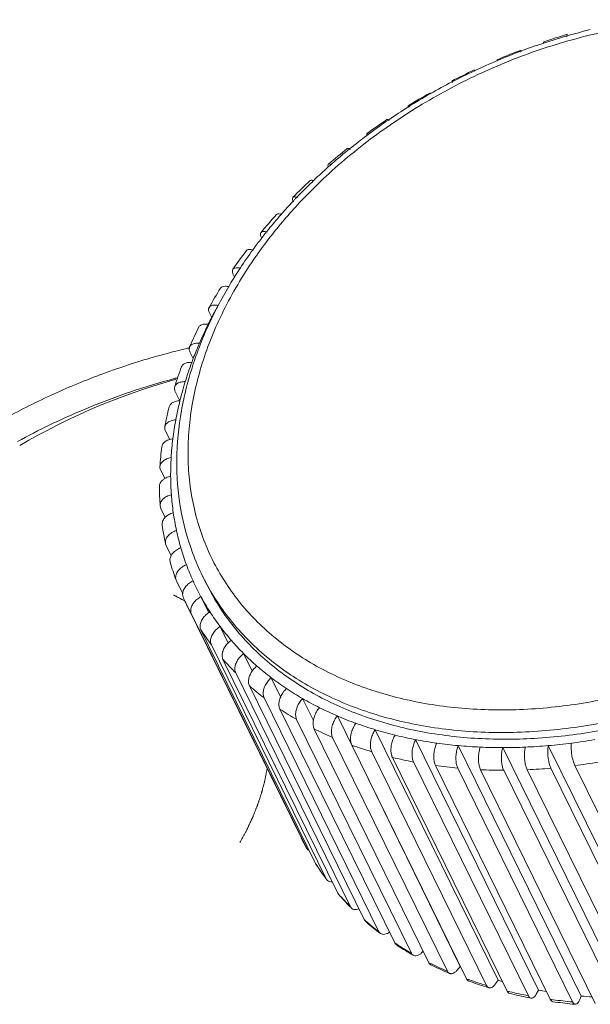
# Model space of a CAD drawing. Header units: millimetres. Extents: x -473 to 23648, y -382 to 1866.
# Tile 107 of 256: x 3225 to 3236, y 562 to 580. Entities that reach past the tile are written whole.
import ezdxf

# ---------------------------------------------------------------- set-up
doc = ezdxf.new("R2010")
doc.units = ezdxf.units.MM
doc.header["$LTSCALE"] = 80
doc.layers.get('0').update_dxf_attribs({"linetype": 'CONTINUOUS'})
doc.layers.add('09_ALL_ROUNDS', color=7, linetype='CONTINUOUS')

msp = doc.modelspace()

# ---------------------------------------------------------------- linework, layer by layer
at = {"color": 0, "linetype": 'Continuous', "lineweight": 0}
for p, q in [((3230.364, 577.24), (3230.354, 577.231)), ((3229.75, 576.6), (3229.737, 576.586)), ((3229.762, 576.614), (3229.75, 576.6)), ((3229.39, 576.164), (3229.382, 576.154)), ((3229.228, 575.948), (3229.224, 575.942)), ((3228.347, 569.744), (3228.286, 569.868)), ((3227.907, 569.429), (3227.961, 569.398)), ((3227.99, 569.337), (3230.125, 564.986)), ((3230.22, 564.803), (3230.218, 564.807)), ((3230.218, 564.807), (3230.22, 564.803)), ((3230.391, 564.514), (3230.397, 564.504)), ((3230.587, 564.233), (3230.596, 564.218)), ((3230.803, 563.966), (3230.816, 563.945)), ((3231.039, 563.712), (3231.056, 563.687)), ((3231.295, 563.472), (3231.317, 563.443)), ((3231.57, 563.247), (3231.596, 563.215)), ((3232.395, 562.884), (3232.368, 562.857)), ((3233.082, 562.601), (3233.023, 562.529)), ((3233.082, 562.601), (3233.087, 562.598)), ((3233.786, 562.345), (3233.735, 562.27)), ((3234.54, 562.16), (3234.497, 562.084)), ((3235.334, 562.049), (3235.3, 561.971))]:
    msp.add_line(p, q, dxfattribs=at)
for centre, radius, start, end in [((3238.129, 569.279), 11.076, 103.719, 105.8304), ((3238.238, 568.92), 11.451, 108.358, 110.5539), ((3238.186, 569.079), 11.284, 105.8316, 108.3613), ((3238.278, 568.813), 11.565, 110.5529, 112.9445), ((3238.314, 568.728), 11.657, 112.9446, 115.1982), ((3238.315, 568.725), 11.66, 115.1976, 117.5097), ((3238.301, 568.752), 11.63, 117.5095, 119.7617), ((3238.272, 568.803), 11.572, 119.7614, 122.1543), ((3238.192, 568.931), 11.42, 122.1554, 124.3288), ((3238.089, 569.08), 11.24, 124.3256, 126.8774), ((3237.967, 569.242), 11.037, 126.8754, 128.9828), ((3237.817, 569.428), 10.798, 128.982, 131.2798), ((3237.631, 569.638), 10.518, 131.7581, 133.7093), ((3237.718, 569.541), 10.647, 131.284, 131.7606), ((3237.399, 569.88), 10.182, 134.0167, 136.1636), ((3237.513, 569.763), 10.345, 133.7863, 134.0218), ((3237.139, 570.127), 9.824, 136.8834, 138.6734), ((3237.045, 570.316), 9.52, 136.5853, 139.1624), ((3237.24, 570.033), 9.962, 136.5574, 136.8867), ((3237.275, 570), 10.01, 136.1686, 136.5573), ((3236.882, 570.35), 9.483, 139.1026, 141.2677), ((3236.727, 570.589), 9.101, 139.1581, 141.8153), ((3237.02, 570.232), 9.665, 138.897, 139.1088), ((3236.726, 570.476), 9.282, 141.2737, 141.7731), ((3236.546, 570.616), 9.054, 142.2948, 143.9193), ((3236.449, 570.807), 8.748, 141.8087, 144.5681), ((3236.672, 570.519), 9.213, 141.7732, 142.2187), ((3236.287, 570.803), 8.735, 143.9573, 146.6494), ((3236.07, 570.946), 8.475, 146.654, 147.8298), ((3235.878, 571.066), 8.249, 148.1886, 149.4606), ((3235.976, 571.006), 8.364, 147.8316, 148.1907), ((3235.636, 571.208), 7.968, 149.4515, 152.3531), ((3235.333, 571.367), 7.626, 152.3582, 155.3262), ((3234.96, 571.539), 7.216, 155.3316, 158.4329), ((3234.65, 571.662), 6.881, 158.4365, 161.178), ((3234.313, 571.775), 6.526, 161.589, 164.8907), ((3234.492, 571.717), 6.714, 161.1876, 161.6026), ((3230.987, 562.084), 11.884, 105.6117, 105.8821), ((3231.079, 561.181), 12.8, 104.7554, 105.125), ((3231.13, 561.627), 12.364, 105.9418, 120.3449), ((3233.998, 571.86), 6.2, 164.8903, 168.3188), ((3232.394, 571.884), 4.576, 200.2912, 206.1368), ((3234.332, 567.05), 4.686, 206.1385, 208.6028), ((3234.395, 567.08), 4.756, 206.121, 208.5574), ((3234.369, 567.072), 4.73, 212.747, 212.8799), ((3234.374, 567.076), 4.736, 212.88, 213.4416), ((3234.492, 567.139), 4.869, 212.7526, 216.647), ((3234.397, 567.091), 4.763, 213.4436, 216.1736), ((3234.424, 567.11), 4.796, 216.1712, 216.8591), ((3234.518, 567.186), 4.917, 220.9191, 221.1982), ((3234.65, 567.27), 5.075, 220.9333, 224.5818), ((3234.568, 567.231), 4.985, 221.2057, 224.9194), ((3234.748, 567.418), 5.244, 228.818, 229.2033), ((3234.812, 567.494), 5.343, 229.2122, 232.6415), ((3234.849, 567.48), 5.365, 228.8158, 232.2331), ((3234.943, 567.599), 5.516, 232.212, 232.633), ((3235.024, 567.785), 5.703, 236.3383, 236.783), ((3235.155, 567.903), 5.887, 236.3491, 239.4808), ((3235.094, 567.893), 5.832, 236.7921, 239.9482), ((3235.214, 568.002), 6.002, 239.4761, 239.9361), ((3235.312, 568.289), 6.284, 243.42, 243.8816), ((3235.428, 568.411), 6.463, 243.431, 246.3333), ((3235.379, 568.428), 6.438, 243.8904, 246.8014), ((3235.494, 568.557), 6.623, 246.3234, 246.7879), ((3235.578, 568.917), 6.967, 250.0447, 250.4911), ((3235.635, 569.083), 7.142, 250.4993, 253.2005), ((3235.678, 569.038), 7.139, 250.0542, 252.7598), ((3235.734, 569.215), 7.324, 252.7502, 253.1897), ((3235.843, 569.151), 7.109, 253.1894, 253.8575), ((3235.795, 569.648), 7.729, 256.2262, 256.6361), ((3235.881, 569.768), 7.897, 256.2338, 258.7719), ((3235.838, 569.833), 7.919, 256.6436, 259.1715), ((3235.919, 569.957), 8.09, 258.7634, 259.161), ((3236.03, 569.944), 7.925, 259.1639, 260.2254), ((3235.945, 570.444), 8.54, 261.9997, 262.3613), ((3235.97, 570.64), 8.737, 262.3682, 264.7571), ((3236.133, 570.752), 8.74, 264.7512, 266.0763), ((3236.018, 570.588), 8.729, 262.0117, 264.4093), ((3236.036, 570.764), 8.906, 264.4041, 264.7467)]:
    msp.add_arc(centre, radius, start, end, dxfattribs=at)
for points, knots in [([(3243.359, 577.011), (3243.306, 577.154), (3243.184, 577.435), (3242.959, 577.834), (3242.691, 578.207), (3242.384, 578.554), (3242.038, 578.872), (3241.657, 579.159), (3241.241, 579.416), (3240.794, 579.639), (3240.318, 579.827), (3239.815, 579.981), (3239.29, 580.098), (3238.744, 580.178), (3238.182, 580.221), (3237.606, 580.226), (3237.02, 580.194), (3236.427, 580.125), (3235.83, 580.019), (3235.233, 579.876), (3234.64, 579.698), (3234.054, 579.486), (3233.478, 579.24), (3232.916, 578.963), (3232.371, 578.655), (3231.846, 578.319), (3231.344, 577.957), (3230.868, 577.571), (3230.465, 577.203), (3230.225, 576.96), (3230.13, 576.859)], [0, 0, 0, 0, 0.458404, 0.914926, 1.372521, 1.833996, 2.301925, 2.778625, 3.265876, 3.764812, 4.276276, 4.800822, 5.338671, 5.889718, 6.453544, 7.02946, 7.616568, 8.213781, 8.819855, 9.433393, 10.052851, 10.676586, 11.302876, 11.929979, 12.556152, 13.179653, 13.798768, 14.411846, 15.017342, 15.435488, 15.435488, 15.435488, 15.435488]), ([(3228.292, 570.588), (3228.345, 570.444), (3228.466, 570.164), (3228.692, 569.765), (3228.959, 569.391), (3229.267, 569.045), (3229.612, 568.727), (3229.994, 568.439), (3230.41, 568.183), (3230.857, 567.96), (3231.333, 567.771), (3231.835, 567.618), (3232.361, 567.501), (3232.906, 567.42), (3233.469, 567.377), (3234.045, 567.372), (3234.631, 567.404), (3235.224, 567.474), (3235.821, 567.58), (3236.417, 567.722), (3237.01, 567.9), (3237.596, 568.113), (3238.172, 568.358), (3238.734, 568.636), (3239.28, 568.943), (3239.805, 569.279), (3240.307, 569.641), (3240.782, 570.028), (3241.229, 570.436), (3241.645, 570.864), (3242.026, 571.309), (3242.371, 571.769), (3242.679, 572.241), (3242.946, 572.723), (3243.172, 573.21), (3243.354, 573.702), (3243.493, 574.194), (3243.587, 574.684), (3243.635, 575.169), (3243.637, 575.647), (3243.594, 576.116), (3243.503, 576.572), (3243.412, 576.867), (3243.359, 577.011)], [0, 0, 0, 0, 0.458404, 0.914926, 1.372521, 1.833996, 2.301925, 2.778625, 3.265876, 3.764812, 4.276276, 4.800822, 5.338671, 5.889718, 6.453544, 7.02946, 7.616568, 8.213781, 8.819855, 9.433393, 10.052851, 10.676586, 11.302876, 11.929979, 12.556152, 13.179653, 13.798768, 14.411846, 15.017342, 15.613894, 16.200289, 16.775407, 17.338334, 17.888441, 18.425361, 18.948995, 19.45952, 19.957412, 20.443808, 20.920426, 21.389307, 21.85282, 22.31359, 22.31359, 22.31359, 22.31359]), ([(3228.286, 569.868), (3228.29, 569.861), (3228.363, 569.713), (3228.523, 569.431), (3228.8, 569.043), (3229.118, 568.684), (3229.476, 568.355), (3229.872, 568.056), (3230.303, 567.791), (3230.767, 567.56), (3231.26, 567.364), (3231.781, 567.205), (3232.326, 567.084), (3232.891, 567.001), (3233.474, 566.956), (3234.071, 566.95), (3234.679, 566.984), (3235.294, 567.056), (3235.912, 567.166), (3236.53, 567.314), (3237.145, 567.498), (3237.753, 567.718), (3238.35, 567.973), (3238.932, 568.26), (3239.498, 568.579), (3240.042, 568.927), (3240.562, 569.302), (3241.055, 569.703), (3241.518, 570.126), (3241.949, 570.57), (3242.344, 571.032), (3242.702, 571.509), (3243.021, 571.998), (3243.298, 572.497), (3243.532, 573.002), (3243.721, 573.512), (3243.865, 574.022), (3243.962, 574.53), (3244.012, 575.033), (3244.015, 575.528), (3243.969, 576.014), (3243.876, 576.487), (3243.781, 576.793), (3243.726, 576.942)], [0, 0, 0, 0, 0.023157, 0.496377, 0.970709, 1.449064, 1.934108, 2.428245, 2.933319, 3.450505, 3.980677, 4.52441, 5.081932, 5.653134, 6.237582, 6.834563, 7.443145, 8.062201, 8.690442, 9.32642, 9.968534, 10.615083, 11.264279, 11.914318, 12.563394, 13.2097, 13.851459, 14.486962, 15.114604, 15.732977, 16.340821, 16.936975, 17.520494, 18.090724, 18.647284, 19.190072, 19.719272, 20.235378, 20.739566, 21.233619, 21.719651, 22.200119, 22.677849, 22.677849, 22.677849, 22.677849]), ([(3243.787, 576.818), (3243.889, 576.541), (3244.04, 575.96), (3244.098, 575.045), (3243.99, 574.102), (3243.718, 573.148), (3243.289, 572.203), (3242.713, 571.286), (3242.002, 570.413), (3241.169, 569.604), (3240.231, 568.873), (3239.208, 568.236), (3238.12, 567.704), (3236.989, 567.289), (3235.837, 566.999), (3234.688, 566.839), (3233.564, 566.814), (3232.487, 566.924), (3231.48, 567.168), (3230.563, 567.54), (3229.754, 568.035), (3229.07, 568.644), (3228.62, 569.235), (3228.41, 569.616), (3228.348, 569.743)], [0, 0, 0, 0, 0.883384, 1.790287, 2.73291, 3.719425, 4.753656, 5.835315, 6.960548, 8.122584, 9.312415, 10.519465, 11.732229, 12.938903, 14.128002, 15.288988, 16.412917, 17.4931, 18.525786, 19.510813, 20.452144, 21.358085, 22.240954, 22.663852, 22.663852, 22.663852, 22.663852]), ([(3229.322, 575.878), (3229.308, 575.859), (3229.187, 575.687), (3228.972, 575.357), (3228.705, 574.876), (3228.479, 574.388), (3228.296, 573.897), (3228.158, 573.405), (3228.064, 572.915), (3228.015, 572.429), (3228.013, 571.951), (3228.057, 571.483), (3228.147, 571.027), (3228.239, 570.732), (3228.292, 570.588)], [0, 0, 0, 0, 0.068649, 0.631577, 1.181684, 1.718604, 2.242237, 2.752762, 3.250654, 3.737051, 4.213669, 4.68255, 5.146063, 5.606833, 5.606833, 5.606833, 5.606833]), ([(3224.297, 572.626), (3224.584, 572.793), (3225.17, 573.106), (3226.08, 573.511), (3227.014, 573.846), (3227.675, 574.029), (3228.021, 574.11), (3228.048, 574.116)], [0, 0, 0, 0, 0.996043, 1.992681, 2.984968, 3.968445, 4.050713, 4.050713, 4.050713, 4.050713]), ([(3227.739, 573.538), (3227.713, 573.531), (3227.142, 573.375), (3226.155, 573.03), (3225.239, 572.588), (3224.845, 572.372)], [0, 0, 0, 0, 0.078613, 1.777213, 3.12485, 3.12485, 3.12485, 3.12485]), ([(3227.926, 573.115), (3227.915, 573.059), (3227.846, 572.7), (3227.782, 572.037), (3227.85, 571.14), (3228.002, 570.569), (3228.102, 570.297)], [0, 0, 0, 0, 0.171872, 1.096763, 1.988738, 2.857605, 2.857605, 2.857605, 2.857605]), ([(3227.749, 569.514), (3227.751, 569.513), (3227.754, 569.512), (3227.757, 569.51), (3227.759, 569.509), (3227.761, 569.508), (3227.762, 569.507), (3227.763, 569.507), (3227.764, 569.507), (3227.765, 569.506), (3227.766, 569.506), (3227.768, 569.504), (3227.772, 569.502), (3227.778, 569.499), (3227.783, 569.497), (3227.79, 569.493), (3227.803, 569.486), (3227.821, 569.477), (3227.842, 569.465), (3227.858, 569.457), (3227.868, 569.451), (3227.872, 569.449), (3227.876, 569.447), (3227.88, 569.445), (3227.886, 569.441), (3227.896, 569.435), (3227.904, 569.431), (3227.907, 569.429)], [0, 0, 0, 0, 0.0060604, 0.0090906, 0.0121208, 0.0136359, 0.015151, 0.0159086, 0.0164131, 0.0171692, 0.0186813, 0.0201934, 0.0262418, 0.0322903, 0.0383387, 0.0443872, 0.0564628, 0.0805931, 0.1046601, 0.128685, 0.134686, 0.140687, 0.1436875, 0.1468861, 0.1534816, 0.1666726, 0.1798635, 0.1798635, 0.1798635, 0.1798635]), ([(3229.489, 566.283), (3229.484, 566.255), (3229.475, 566.213), (3229.465, 566.157), (3229.458, 566.122), (3229.452, 566.094), (3229.449, 566.076), (3229.446, 566.064), (3229.445, 566.057), (3229.443, 566.05), (3229.441, 566.041), (3229.435, 566.02), (3229.427, 565.989), (3229.416, 565.947), (3229.407, 565.911), (3229.399, 565.883), (3229.395, 565.866), (3229.391, 565.852), (3229.389, 565.843), (3229.387, 565.837), (3229.386, 565.833), (3229.385, 565.829), (3229.383, 565.825), (3229.379, 565.813), (3229.374, 565.797), (3229.366, 565.774), (3229.359, 565.752), (3229.349, 565.722), (3229.339, 565.692), (3229.329, 565.662), (3229.322, 565.639), (3229.315, 565.62), (3229.311, 565.607), (3229.308, 565.6), (3229.307, 565.594), (3229.304, 565.589), (3229.302, 565.582), (3229.297, 565.57), (3229.29, 565.552), (3229.281, 565.531), (3229.27, 565.503), (3229.256, 565.468), (3229.242, 565.433), (3229.231, 565.405), (3229.223, 565.387), (3229.219, 565.375), (3229.216, 565.368), (3229.212, 565.361), (3229.208, 565.352), (3229.198, 565.331), (3229.184, 565.3), (3229.164, 565.258), (3229.148, 565.223), (3229.135, 565.195), (3229.126, 565.178), (3229.12, 565.164), (3229.116, 565.155), (3229.113, 565.149), (3229.111, 565.145), (3229.109, 565.141), (3229.107, 565.137), (3229.101, 565.126), (3229.091, 565.109), (3229.079, 565.086), (3229.067, 565.064), (3229.051, 565.034), (3229.023, 564.981), (3228.998, 564.936), (3228.982, 564.906)], [0, 0, 0, 0, 0.085605, 0.128407, 0.17121, 0.192611, 0.214012, 0.224713, 0.230093, 0.235542, 0.246438, 0.257335, 0.300922, 0.344509, 0.388096, 0.409889, 0.431683, 0.44258, 0.453476, 0.458925, 0.461727, 0.464691, 0.470618, 0.476544, 0.500252, 0.523959, 0.547667, 0.571374, 0.618789, 0.642497, 0.666204, 0.689912, 0.701766, 0.707693, 0.713619, 0.719289, 0.724959, 0.7363, 0.75898, 0.78166, 0.80434, 0.8497, 0.895061, 0.917741, 0.940421, 0.951761, 0.957467, 0.96325, 0.974817, 0.986384, 1.032652, 1.078919, 1.125187, 1.148321, 1.171455, 1.183022, 1.194588, 1.200372, 1.203365, 1.206563, 1.212958, 1.219354, 1.244938, 1.270522, 1.296106, 1.321689, 1.372857, 1.475192, 1.475192, 1.475192, 1.475192]), ([(3230.22, 564.803), (3230.226, 564.792), (3230.241, 564.774), (3230.261, 564.762), (3230.27, 564.758)], [0, 0, 0, 0, 0.03966658, 0.06849446, 0.06849446, 0.06849446, 0.06849446]), ([(3230.596, 564.218), (3230.601, 564.211), (3230.618, 564.194), (3230.654, 564.178), (3230.684, 564.175), (3230.699, 564.176)], [0, 0, 0, 0, 0.0254512, 0.0710155, 0.1155925, 0.1155925, 0.1155925, 0.1155925]), ([(3231.056, 563.687), (3231.059, 563.684), (3231.073, 563.672), (3231.106, 563.657), (3231.153, 563.657), (3231.183, 563.665), (3231.197, 563.67)], [0, 0, 0, 0, 0.0120398, 0.0556118, 0.1043691, 0.1493244, 0.1493244, 0.1493244, 0.1493244]), ([(3231.596, 563.215), (3231.607, 563.207), (3231.635, 563.195), (3231.683, 563.197), (3231.727, 563.213), (3231.754, 563.23), (3231.765, 563.239)], [0, 0, 0, 0, 0.0414732, 0.0875927, 0.1404061, 0.1818604, 0.1818604, 0.1818604, 0.1818604]), ([(3231.863, 563.038), (3231.869, 563.026), (3231.879, 563.013), (3231.891, 563.004), (3231.893, 563.003)], [0, 0, 0, 0, 0.04106386, 0.04637668, 0.04637668, 0.04637668, 0.04637668]), ([(3232.173, 562.845), (3232.179, 562.833), (3232.19, 562.819), (3232.204, 562.81), (3232.207, 562.808)], [0, 0, 0, 0, 0.04068895, 0.05082219, 0.05082219, 0.05082219, 0.05082219]), ([(3232.207, 562.808), (3232.215, 562.803), (3232.239, 562.795), (3232.281, 562.799), (3232.327, 562.82), (3232.355, 562.843), (3232.368, 562.857)], [0, 0, 0, 0, 0.0292838, 0.0725062, 0.1227587, 0.1798234, 0.1798234, 0.1798234, 0.1798234]), ([(3232.5, 562.669), (3232.506, 562.657), (3232.517, 562.642), (3232.533, 562.632), (3232.537, 562.63)], [0, 0, 0, 0, 0.04031756, 0.05474199, 0.05474199, 0.05474199, 0.05474199]), ([(3232.843, 562.51), (3232.849, 562.498), (3232.861, 562.482), (3232.877, 562.472), (3232.883, 562.47)], [0, 0, 0, 0, 0.039951, 0.05812806, 0.05812806, 0.05812806, 0.05812806]), ([(3232.883, 562.47), (3232.889, 562.467), (3232.908, 562.462), (3232.945, 562.467), (3232.987, 562.491), (3233.011, 562.515), (3233.023, 562.529)], [0, 0, 0, 0, 0.0189584, 0.0590324, 0.1064524, 0.1615829, 0.1615829, 0.1615829, 0.1615829]), ([(3233.2, 562.369), (3233.206, 562.357), (3233.218, 562.34), (3233.236, 562.33), (3233.243, 562.327)], [0, 0, 0, 0, 0.03959066, 0.06097111, 0.06097111, 0.06097111, 0.06097111]), ([(3233.571, 562.246), (3233.577, 562.234), (3233.589, 562.216), (3233.609, 562.206), (3233.616, 562.203)], [0, 0, 0, 0, 0.03923792, 0.06328469, 0.06328469, 0.06328469, 0.06328469]), ([(3233.616, 562.203), (3233.62, 562.202), (3233.635, 562.199), (3233.667, 562.205), (3233.704, 562.231), (3233.725, 562.256), (3233.735, 562.27)], [0, 0, 0, 0, 0.0106177, 0.047303, 0.0916497, 0.1446406, 0.1446406, 0.1446406, 0.1446406]), ([(3233.955, 562.141), (3233.96, 562.129), (3233.973, 562.111), (3233.993, 562.1), (3234.002, 562.098)], [0, 0, 0, 0, 0.03889424, 0.06509056, 0.06509056, 0.06509056, 0.06509056]), ([(3234.35, 562.055), (3234.356, 562.043), (3234.368, 562.024), (3234.389, 562.013), (3234.398, 562.012)], [0, 0, 0, 0, 0.03856104, 0.06640254, 0.06640254, 0.06640254, 0.06640254]), ([(3234.398, 562.012), (3234.4, 562.011), (3234.412, 562.009), (3234.439, 562.016), (3234.471, 562.043), (3234.489, 562.069), (3234.497, 562.084)], [0, 0, 0, 0, 0.0042178, 0.0372892, 0.0783636, 0.1290663, 0.1290663, 0.1290663, 0.1290663]), ([(3234.756, 561.988), (3234.762, 561.976), (3234.774, 561.957), (3234.795, 561.946), (3234.805, 561.944)], [0, 0, 0, 0, 0.03823978, 0.06724778, 0.06724778, 0.06724778, 0.06724778]), ([(3235.171, 561.939), (3235.177, 561.928), (3235.189, 561.908), (3235.211, 561.897), (3235.22, 561.896), (3235.221, 561.896)], [0, 0, 0, 0, 0.03793193, 0.0673167, 0.06768281, 0.06768281, 0.06768281, 0.06768281]), ([(3235.221, 561.896), (3235.23, 561.895), (3235.253, 561.902), (3235.28, 561.931), (3235.293, 561.956), (3235.3, 561.971)], [0, 0, 0, 0, 0.0289047, 0.0665635, 0.1148996, 0.1148996, 0.1148996, 0.1148996])]:
    msp.add_open_spline(points, degree=3, knots=knots, dxfattribs=at)
at = {"layer": '09_ALL_ROUNDS', "color": 0, "linetype": 'Continuous', "lineweight": 0}
for p, q in [((3228.859, 575.48), (3228.889, 575.419)), ((3228.414, 574.768), (3228.457, 574.681)), ((3228.053, 574.039), (3228.113, 573.916)), ((3227.78, 573.302), (3227.864, 573.131)), ((3227.597, 572.565), (3227.675, 572.408)), ((3227.508, 571.836), (3227.584, 571.681)), ((3227.498, 571.174), (3227.512, 571.123)), ((3227.512, 571.123), (3227.592, 570.96)), ((3227.599, 570.467), (3227.61, 570.434)), ((3227.61, 570.434), (3227.703, 570.246)), ((3227.795, 569.79), (3227.801, 569.777)), ((3227.801, 569.777), (3227.918, 569.539)), ((3228.257, 569.483), (3228.402, 569.188)), ((3228.082, 569.158), (3230.218, 564.807)), ((3228.256, 568.865), (3230.391, 564.514)), ((3228.614, 568.928), (3228.765, 568.621)), ((3228.451, 568.585), (3230.587, 564.233)), ((3229.051, 568.424), (3229.212, 568.096)), ((3228.667, 568.317), (3230.803, 563.966)), ((3228.904, 568.063), (3231.039, 563.712)), ((3229.564, 567.975), (3229.739, 567.618)), ((3229.159, 567.823), (3231.295, 563.472)), ((3229.434, 567.598), (3231.57, 563.247)), ((3230.147, 567.587), (3230.349, 567.176)), ((3229.727, 567.389), (3231.863, 563.038)), ((3230.038, 567.197), (3232.173, 562.845)), ((3230.795, 567.263), (3233.082, 562.601)), ((3230.365, 567.02), (3232.5, 562.669)), ((3231.499, 567.007), (3233.786, 562.345)), ((3230.707, 566.861), (3232.843, 562.51)), ((3232.252, 566.822), (3234.54, 562.16)), ((3231.065, 566.72), (3233.2, 562.369)), ((3231.436, 566.597), (3233.571, 562.246)), ((3233.046, 566.711), (3235.334, 562.049)), ((3233.872, 566.673), (3236.16, 562.011)), ((3234.721, 566.711), (3237.009, 562.049)), ((3231.819, 566.492), (3233.955, 562.141)), ((3232.215, 566.406), (3234.35, 562.055)), ((3232.621, 566.339), (3234.756, 561.988)), ((3233.036, 566.291), (3235.171, 561.939)), ((3233.46, 566.262), (3235.595, 561.91)), ((3233.891, 566.252), (3236.026, 561.901)), ((3234.328, 566.262), (3236.463, 561.91)), ((3234.769, 566.291), (3236.904, 561.939)), ((3235.214, 566.339), (3237.35, 561.988))]:
    msp.add_line(p, q, dxfattribs=at)
for centre, radius, start, end in [((3238.488, 568.456), 11.991, 106.5195, 108.7296), ((3238.58, 568.196), 12.266, 110.9157, 113.0915), ((3238.616, 568.113), 12.357, 115.2569, 117.4214), ((3238.568, 568.199), 12.259, 119.5887, 121.7648), ((3238.415, 568.435), 11.978, 123.957, 126.1676), ((3238.143, 568.791), 11.529, 128.4079, 130.6767), ((3237.751, 569.231), 10.94, 132.9893, 135.3409), ((3237.245, 569.711), 10.242, 137.751, 140.211), ((3236.646, 570.19), 9.475, 142.7449, 145.3401), ((3235.98, 570.63), 8.677, 148.0248, 150.7821), ((3235.583, 570.989), 8.026, 150.7918, 152.6138), ((3235.428, 571.07), 7.851, 152.6182, 153.6499), ((3235.283, 571), 7.887, 153.6442, 156.5896), ((3235.172, 571.195), 7.566, 153.6403, 156.5936), ((3234.827, 571.344), 7.19, 156.5919, 159.0379), ((3234.685, 571.399), 7.038, 159.0406, 159.6624), ((3234.591, 571.28), 7.141, 159.6536, 162.8094), ((3234.481, 571.473), 6.821, 159.6493, 162.8138), ((3234.133, 571.58), 6.457, 162.8082, 166.0939), ((3233.944, 571.463), 6.468, 166.0943, 169.4756), ((3233.836, 571.653), 6.151, 166.0897, 169.4801), ((3233.526, 571.71), 5.835, 169.4748, 172.9896), ((3233.376, 571.553), 5.893, 172.9902, 176.6), ((3233.271, 571.741), 5.579, 172.9857, 176.6043), ((3233.015, 571.756), 5.322, 176.5997, 180.3367), ((3232.814, 571.754), 5.121, 180.3336, 184.1646), ((3232.916, 571.568), 5.432, 180.3376, 184.1608), ((3232.623, 571.74), 4.93, 184.1615, 188.0932), ((3232.485, 571.72), 4.79, 188.0914, 192.097), ((3232.583, 571.535), 5.098, 188.0945, 192.0942), ((3232.366, 571.695), 4.669, 192.0958, 196.1722), ((3232.292, 571.673), 4.592, 196.1719, 200.292), ((3232.387, 571.488), 4.896, 196.1736, 200.2905), ((3232.245, 571.656), 4.542, 200.293, 204.4438), ((3232.234, 571.651), 4.53, 204.4451, 208.6028), ((3232.326, 571.465), 4.83, 204.4451, 206.1384), ((3232.197, 571.401), 4.686, 206.1385, 208.6028), ((3232.254, 571.662), 4.552, 208.6059, 212.7493), ((3232.297, 571.691), 4.604, 212.752, 216.8646), ((3232.262, 571.442), 4.763, 212.752, 216.8645), ((3232.373, 571.748), 4.699, 216.8692, 220.9247), ((3232.461, 571.824), 4.815, 220.9284, 224.92), ((3232.577, 571.941), 4.98, 224.9255, 228.826), ((3232.431, 571.58), 4.981, 220.9284, 224.92), ((3232.694, 572.075), 5.158, 228.8302, 232.6428), ((3232.835, 572.26), 5.391, 232.6486, 236.3478), ((3232.672, 571.84), 5.336, 228.8302, 232.6428), ((3232.965, 572.457), 5.627, 236.3521, 239.9499), ((3233.112, 572.712), 5.921, 239.9555, 243.43), ((3232.953, 572.235), 5.821, 236.3521, 239.9499), ((3233.24, 572.97), 6.209, 243.4341, 246.8033), ((3233.377, 573.289), 6.557, 246.8085, 250.0544), ((3233.489, 573.601), 6.887, 250.0582, 253.2024), ((3233.238, 572.766), 6.423, 243.4341, 246.8033), ((3233.601, 573.973), 7.276, 253.2069, 256.2352), ((3233.686, 574.324), 7.637, 256.2384, 259.1733), ((3233.764, 574.731), 8.052, 259.1771, 262.0077), ((3233.816, 575.104), 8.429, 262.0104, 264.7586), ((3233.821, 577.038), 10.367, 274.9806, 277.3731), ((3233.78, 577.351), 10.682, 277.3744, 279.721), ((3233.495, 573.418), 7.125, 250.0582, 253.2024), ((3233.854, 575.525), 8.851, 264.7617, 267.4194), ((3233.87, 575.899), 9.226, 267.4217, 270.0091), ((3233.87, 576.309), 9.636, 270.0116, 272.5233), ((3233.854, 576.663), 9.99, 272.525, 274.9787), ((3233.699, 574.166), 7.901, 256.2385, 259.1733), ((3233.796, 577.297), 11.05, 277.3744, 279.721), ((3233.833, 574.974), 8.719, 262.0104, 264.7585), ((3233.889, 575.796), 9.544, 267.4217, 270.0091), ((3233.872, 576.586), 10.335, 272.525, 274.9787)]:
    msp.add_arc(centre, radius, start, end, dxfattribs=at)
for points, knots in [([(3235.079, 579.95), (3235.076, 579.949), (3235.063, 579.939), (3235.066, 579.92), (3235.067, 579.908), (3235.067, 579.907)], [0, 0, 0, 0, 0.00989448, 0.04483019, 0.04695281, 0.04695281, 0.04695281, 0.04695281]), ([(3234.63, 579.784), (3234.628, 579.791), (3234.629, 579.802), (3234.637, 579.808), (3234.639, 579.81)], [0, 0, 0, 0, 0.02119051, 0.02886166, 0.02886166, 0.02886166, 0.02886166]), ([(3234.202, 579.652), (3234.201, 579.651), (3234.192, 579.643), (3234.197, 579.63), (3234.2, 579.621)], [0, 0, 0, 0, 0.00567874, 0.03254744, 0.03254744, 0.03254744, 0.03254744]), ([(3234.222, 579.63), (3234.222, 579.63), (3234.218, 579.639), (3234.213, 579.657), (3234.203, 579.652), (3234.202, 579.652)], [0, 0, 0, 0, 0.00087343, 0.02879948, 0.03170085, 0.03170085, 0.03170085, 0.03170085]), ([(3233.772, 579.451), (3233.768, 579.458), (3233.763, 579.469), (3233.77, 579.477), (3233.771, 579.477)], [0, 0, 0, 0, 0.02403706, 0.02808112, 0.02808112, 0.02808112, 0.02808112]), ([(3233.353, 579.271), (3233.351, 579.277), (3233.351, 579.284), (3233.345, 579.287), (3233.345, 579.286)], [0, 0, 0, 0, 0.01712677, 0.01720739, 0.01720739, 0.01720739, 0.01720739]), ([(3232.928, 579.078), (3232.928, 579.078), (3232.923, 579.071), (3232.933, 579.062), (3232.936, 579.054)], [0, 0, 0, 0, 0.00006282, 0.02541056, 0.02541056, 0.02541056, 0.02541056]), ([(3232.516, 578.856), (3232.517, 578.856), (3232.525, 578.857), (3232.531, 578.85), (3232.534, 578.844)], [0, 0, 0, 0, 0.00430386, 0.02293227, 0.02293227, 0.02293227, 0.02293227]), ([(3232.116, 578.619), (3232.115, 578.618), (3232.105, 578.613), (3232.115, 578.598), (3232.12, 578.589), (3232.12, 578.589)], [0, 0, 0, 0, 0.00318691, 0.03123264, 0.0324091, 0.0324091, 0.0324091, 0.0324091]), ([(3232.142, 578.603), (3232.137, 578.611), (3232.129, 578.622), (3232.117, 578.62), (3232.116, 578.619)], [0, 0, 0, 0, 0.0262065, 0.03223438, 0.03223438, 0.03223438, 0.03223438]), ([(3231.726, 578.367), (3231.728, 578.369), (3231.742, 578.372), (3231.753, 578.359), (3231.759, 578.351)], [0, 0, 0, 0, 0.00806698, 0.03961289, 0.03961289, 0.03961289, 0.03961289]), ([(3231.347, 578.102), (3231.346, 578.102), (3231.336, 578.094), (3231.343, 578.078), (3231.347, 578.068), (3231.347, 578.067)], [0, 0, 0, 0, 0.00578402, 0.03561176, 0.03802501, 0.03802501, 0.03802501, 0.03802501]), ([(3231.38, 578.095), (3231.374, 578.1), (3231.362, 578.108), (3231.35, 578.104), (3231.347, 578.102)], [0, 0, 0, 0, 0.02536124, 0.03569165, 0.03569165, 0.03569165, 0.03569165]), ([(3230.982, 577.824), (3230.985, 577.827), (3231.002, 577.832), (3231.02, 577.82), (3231.032, 577.811), (3231.034, 577.81)], [0, 0, 0, 0, 0.01281512, 0.04998624, 0.05707781, 0.05707781, 0.05707781, 0.05707781]), ([(3230.629, 577.534), (3230.627, 577.533), (3230.617, 577.523), (3230.623, 577.5), (3230.628, 577.484), (3230.63, 577.478)], [0, 0, 0, 0, 0.00736275, 0.03972909, 0.05893449, 0.05893449, 0.05893449, 0.05893449]), ([(3230.687, 577.525), (3230.685, 577.526), (3230.672, 577.533), (3230.652, 577.544), (3230.634, 577.537), (3230.629, 577.534)], [0, 0, 0, 0, 0.00606056, 0.04536304, 0.06090679, 0.06090679, 0.06090679, 0.06090679]), ([(3230.292, 577.232), (3230.297, 577.236), (3230.316, 577.244), (3230.341, 577.235), (3230.358, 577.227), (3230.362, 577.225)], [0, 0, 0, 0, 0.01854844, 0.06015402, 0.07384337, 0.07384337, 0.07384337, 0.07384337]), ([(3229.97, 576.92), (3229.968, 576.918), (3229.958, 576.907), (3229.96, 576.872), (3229.97, 576.847), (3229.977, 576.831)], [0, 0, 0, 0, 0.00759121, 0.04304319, 0.09303873, 0.09303873, 0.09303873, 0.09303873]), ([(3230.057, 576.913), (3230.049, 576.917), (3230.028, 576.926), (3229.996, 576.934), (3229.975, 576.925), (3229.97, 576.92)], [0, 0, 0, 0, 0.02608887, 0.07012551, 0.09199052, 0.09199052, 0.09199052, 0.09199052]), ([(3229.664, 576.597), (3229.67, 576.603), (3229.693, 576.615), (3229.724, 576.609), (3229.745, 576.603), (3229.751, 576.6)], [0, 0, 0, 0, 0.02553037, 0.07208825, 0.09137119, 0.09137119, 0.09137119, 0.09137119]), ([(3229.492, 576.269), (3229.478, 576.274), (3229.448, 576.282), (3229.406, 576.287), (3229.382, 576.273), (3229.375, 576.266)], [0, 0, 0, 0, 0.0437363, 0.0928734, 0.1224547, 0.1224547, 0.1224547, 0.1224547]), ([(3229.375, 576.266), (3229.374, 576.264), (3229.364, 576.252), (3229.363, 576.215), (3229.374, 576.186), (3229.383, 576.169)], [0, 0, 0, 0, 0.0061226, 0.0450207, 0.1007453, 0.1007453, 0.1007453, 0.1007453]), ([(3229.104, 575.926), (3229.111, 575.935), (3229.138, 575.95), (3229.185, 575.949), (3229.218, 575.942), (3229.234, 575.936)], [0, 0, 0, 0, 0.034054, 0.085801, 0.1369755, 0.1369755, 0.1369755, 0.1369755]), ([(3228.852, 575.578), (3228.852, 575.578), (3228.843, 575.565), (3228.838, 575.529), (3228.85, 575.497), (3228.859, 575.48)], [0, 0, 0, 0, 0.002625, 0.0451799, 0.101718, 0.101718, 0.101718, 0.101718]), ([(3228.995, 575.598), (3228.976, 575.603), (3228.939, 575.61), (3228.888, 575.607), (3228.86, 575.589), (3228.852, 575.578)], [0, 0, 0, 0, 0.057612, 0.1119764, 0.1509597, 0.1509597, 0.1509597, 0.1509597]), ([(3228.62, 575.225), (3228.628, 575.237), (3228.657, 575.258), (3228.716, 575.265), (3228.759, 575.258), (3228.783, 575.252)], [0, 0, 0, 0, 0.0444028, 0.1013721, 0.1742071, 0.1742071, 0.1742071, 0.1742071]), ([(3228.407, 574.865), (3228.4, 574.853), (3228.394, 574.818), (3228.405, 574.785), (3228.414, 574.768)], [0, 0, 0, 0, 0.0432426, 0.1006902, 0.1006902, 0.1006902, 0.1006902]), ([(3228.578, 574.905), (3228.553, 574.91), (3228.508, 574.914), (3228.447, 574.904), (3228.416, 574.881), (3228.408, 574.866), (3228.407, 574.865)], [0, 0, 0, 0, 0.0746158, 0.1341609, 0.1814693, 0.1846816, 0.1846816, 0.1846816, 0.1846816]), ([(3228.215, 574.501), (3228.216, 574.503), (3228.226, 574.52), (3228.258, 574.546), (3228.321, 574.56), (3228.367, 574.558), (3228.393, 574.555)], [0, 0, 0, 0, 0.0070977, 0.0572209, 0.1192979, 0.1956769, 0.1956769, 0.1956769, 0.1956769]), ([(3228.045, 574.133), (3228.04, 574.121), (3228.034, 574.088), (3228.044, 574.056), (3228.053, 574.039)], [0, 0, 0, 0, 0.03875466, 0.09719047, 0.09719047, 0.09719047, 0.09719047]), ([(3228.229, 574.201), (3228.203, 574.203), (3228.155, 574.203), (3228.091, 574.186), (3228.056, 574.156), (3228.046, 574.137), (3228.045, 574.133)], [0, 0, 0, 0, 0.0781098, 0.1426624, 0.1955218, 0.2071925, 0.2071925, 0.2071925, 0.2071925]), ([(3227.896, 573.763), (3227.898, 573.768), (3227.908, 573.79), (3227.945, 573.823), (3228.01, 573.844), (3228.059, 573.846), (3228.086, 573.845)], [0, 0, 0, 0, 0.0169581, 0.0724718, 0.1394329, 0.2192275, 0.2192275, 0.2192275, 0.2192275]), ([(3227.77, 573.39), (3227.767, 573.381), (3227.762, 573.35), (3227.771, 573.32), (3227.78, 573.302)], [0, 0, 0, 0, 0.03124239, 0.09072779, 0.09072779, 0.09072779, 0.09072779]), ([(3227.965, 573.488), (3227.937, 573.488), (3227.887, 573.483), (3227.821, 573.459), (3227.783, 573.423), (3227.772, 573.398), (3227.77, 573.39)], [0, 0, 0, 0, 0.0814213, 0.1507141, 0.2087971, 0.2317773, 0.2317773, 0.2317773, 0.2317773]), ([(3227.666, 573.017), (3227.668, 573.027), (3227.679, 573.055), (3227.719, 573.095), (3227.786, 573.123), (3227.838, 573.131), (3227.865, 573.132)], [0, 0, 0, 0, 0.0297482, 0.0903123, 0.1618522, 0.2448309, 0.2448309, 0.2448309, 0.2448309]), ([(3227.585, 572.644), (3227.584, 572.638), (3227.581, 572.611), (3227.589, 572.583), (3227.597, 572.565)], [0, 0, 0, 0, 0.02051144, 0.08109058, 0.08109058, 0.08109058, 0.08109058]), ([(3227.788, 572.776), (3227.76, 572.774), (3227.708, 572.764), (3227.641, 572.732), (3227.599, 572.689), (3227.587, 572.656), (3227.585, 572.644)], [0, 0, 0, 0, 0.0844572, 0.1581523, 0.2211071, 0.2583678, 0.2583678, 0.2583678, 0.2583678]), ([(3227.528, 572.272), (3227.53, 572.287), (3227.541, 572.324), (3227.585, 572.371), (3227.634, 572.397), (3227.666, 572.407), (3227.674, 572.41)], [0, 0, 0, 0, 0.045502, 0.1107546, 0.1865071, 0.2114114, 0.2114114, 0.2114114, 0.2114114]), ([(3227.702, 572.072), (3227.673, 572.067), (3227.62, 572.052), (3227.552, 572.013), (3227.507, 571.961), (3227.495, 571.921), (3227.494, 571.903)], [0, 0, 0, 0, 0.0871429, 0.1648499, 0.2323056, 0.286744, 0.286744, 0.286744, 0.286744]), ([(3227.494, 571.903), (3227.494, 571.901), (3227.493, 571.878), (3227.499, 571.855), (3227.508, 571.836)], [0, 0, 0, 0, 0.00654111, 0.06824158, 0.06824158, 0.06824158, 0.06824158]), ([(3227.583, 571.683), (3227.591, 571.688), (3227.626, 571.706), (3227.664, 571.718), (3227.693, 571.725)], [0, 0, 0, 0, 0.0292407, 0.1175765, 0.1175765, 0.1175765, 0.1175765]), ([(3227.484, 571.536), (3227.484, 571.537), (3227.484, 571.558), (3227.496, 571.603), (3227.536, 571.651), (3227.568, 571.674), (3227.583, 571.683)], [0, 0, 0, 0, 0.0015932, 0.0640628, 0.1336253, 0.1841242, 0.1841242, 0.1841242, 0.1841242]), ([(3227.706, 571.382), (3227.677, 571.375), (3227.623, 571.355), (3227.556, 571.309), (3227.51, 571.251), (3227.497, 571.202), (3227.498, 571.178), (3227.498, 571.174)], [0, 0, 0, 0, 0.0894209, 0.1707119, 0.2422837, 0.3063652, 0.3167824, 0.3167824, 0.3167824, 0.3167824]), ([(3227.592, 570.961), (3227.612, 570.98), (3227.659, 571.015), (3227.713, 571.038), (3227.742, 571.046)], [0, 0, 0, 0, 0.0836313, 0.1740246, 0.1740246, 0.1740246, 0.1740246]), ([(3227.537, 570.817), (3227.536, 570.824), (3227.534, 570.852), (3227.547, 570.905), (3227.575, 570.943), (3227.592, 570.961)], [0, 0, 0, 0, 0.0198497, 0.0854937, 0.1582614, 0.1582614, 0.1582614, 0.1582614]), ([(3227.801, 570.717), (3227.772, 570.707), (3227.718, 570.682), (3227.652, 570.63), (3227.607, 570.567), (3227.593, 570.509), (3227.597, 570.477), (3227.599, 570.467)], [0, 0, 0, 0, 0.0912495, 0.175672, 0.2509667, 0.3181216, 0.3479153, 0.3479153, 0.3479153, 0.3479153]), ([(3227.685, 570.124), (3227.682, 570.137), (3227.676, 570.174), (3227.686, 570.216), (3227.698, 570.242), (3227.701, 570.247)], [0, 0, 0, 0, 0.0401356, 0.1087482, 0.1257802, 0.1257802, 0.1257802, 0.1257802]), ([(3227.701, 570.247), (3227.71, 570.265), (3227.739, 570.305), (3227.8, 570.356), (3227.853, 570.384), (3227.882, 570.394)], [0, 0, 0, 0, 0.0601596, 0.1459735, 0.2379599, 0.2379599, 0.2379599, 0.2379599]), ([(3227.985, 570.081), (3227.957, 570.069), (3227.904, 570.039), (3227.84, 569.981), (3227.797, 569.913), (3227.782, 569.847), (3227.79, 569.806), (3227.795, 569.79)], [0, 0, 0, 0, 0.0926021, 0.1796901, 0.2583119, 0.3283277, 0.379073, 0.379073, 0.379073, 0.379073]), ([(3227.916, 569.539), (3227.917, 569.559), (3227.928, 569.604), (3227.967, 569.67), (3228.03, 569.732), (3228.082, 569.763), (3228.11, 569.777)], [0, 0, 0, 0, 0.0587627, 0.1389003, 0.2271453, 0.3202405, 0.3202405, 0.3202405, 0.3202405]), ([(3227.929, 569.466), (3227.92, 569.485), (3227.915, 569.51), (3227.916, 569.535), (3227.916, 569.539)], [0, 0, 0, 0, 0.06147808, 0.07428206, 0.07428206, 0.07428206, 0.07428206]), ([(3228.257, 569.483), (3228.229, 569.468), (3228.178, 569.434), (3228.117, 569.37), (3228.077, 569.298), (3228.062, 569.225), (3228.073, 569.178), (3228.082, 569.158)], [0, 0, 0, 0, 0.0934657, 0.1827511, 0.264307, 0.3369618, 0.4031297, 0.4031297, 0.4031297, 0.4031297]), ([(3228.256, 568.865), (3228.246, 568.885), (3228.236, 568.933), (3228.249, 569.007), (3228.288, 569.081), (3228.348, 569.148), (3228.398, 569.184), (3228.425, 569.2)], [0, 0, 0, 0, 0.0666983, 0.1405875, 0.2234658, 0.3136764, 0.4073902, 0.4073902, 0.4073902, 0.4073902]), ([(3228.614, 568.928), (3228.587, 568.912), (3228.538, 568.874), (3228.48, 568.804), (3228.443, 568.728), (3228.431, 568.653), (3228.441, 568.605), (3228.451, 568.585)], [0, 0, 0, 0, 0.0938413, 0.1848638, 0.2689697, 0.3440364, 0.4112545, 0.4112545, 0.4112545, 0.4112545]), ([(3228.667, 568.317), (3228.657, 568.337), (3228.646, 568.386), (3228.658, 568.462), (3228.693, 568.54), (3228.749, 568.612), (3228.796, 568.652), (3228.822, 568.67)], [0, 0, 0, 0, 0.067726, 0.1439132, 0.2291543, 0.3208779, 0.4147279, 0.4147279, 0.4147279, 0.4147279]), ([(3229.051, 568.424), (3229.026, 568.405), (3228.979, 568.363), (3228.926, 568.289), (3228.893, 568.21), (3228.882, 568.132), (3228.893, 568.083), (3228.904, 568.063)], [0, 0, 0, 0, 0.0937432, 0.1860602, 0.2723461, 0.349597, 0.4178183, 0.4178183, 0.4178183, 0.4178183]), ([(3229.159, 567.823), (3229.149, 567.844), (3229.138, 567.893), (3229.147, 567.971), (3229.178, 568.052), (3229.229, 568.129), (3229.274, 568.173), (3229.298, 568.192)], [0, 0, 0, 0, 0.0687028, 0.1469611, 0.2342041, 0.3270105, 0.4205351, 0.4205351, 0.4205351, 0.4205351]), ([(3229.564, 567.975), (3229.54, 567.955), (3229.498, 567.909), (3229.449, 567.831), (3229.42, 567.748), (3229.413, 567.669), (3229.424, 567.619), (3229.434, 567.598)], [0, 0, 0, 0, 0.0931988, 0.1863949, 0.2745102, 0.3537202, 0.42289, 0.42289, 0.42289, 0.42289]), ([(3229.727, 567.389), (3229.717, 567.41), (3229.705, 567.46), (3229.711, 567.54), (3229.738, 567.624), (3229.784, 567.704), (3229.825, 567.752), (3229.847, 567.773)], [0, 0, 0, 0, 0.0696215, 0.1497285, 0.2386344, 0.3321252, 0.4248965, 0.4248965, 0.4248965, 0.4248965]), ([(3230.147, 567.587), (3230.126, 567.565), (3230.087, 567.516), (3230.044, 567.434), (3230.02, 567.348), (3230.015, 567.268), (3230.028, 567.217), (3230.038, 567.197)], [0, 0, 0, 0, 0.0922484, 0.1859442, 0.2755625, 0.3565125, 0.4265697, 0.4265697, 0.4265697, 0.4265697]), ([(3230.365, 567.02), (3230.354, 567.041), (3230.342, 567.092), (3230.345, 567.173), (3230.367, 567.26), (3230.406, 567.343), (3230.443, 567.394), (3230.463, 567.416)], [0, 0, 0, 0, 0.0704762, 0.1522163, 0.2424726, 0.3362895, 0.4279266, 0.4279266, 0.4279266, 0.4279266]), ([(3230.795, 567.263), (3230.775, 567.239), (3230.741, 567.188), (3230.705, 567.103), (3230.685, 567.015), (3230.684, 566.933), (3230.697, 566.883), (3230.707, 566.861)], [0, 0, 0, 0, 0.0909453, 0.1848057, 0.2756293, 0.3581082, 0.428986, 0.428986, 0.428986, 0.428986]), ([(3231.065, 566.72), (3231.054, 566.742), (3231.041, 566.792), (3231.04, 566.875), (3231.057, 566.963), (3231.09, 567.049), (3231.122, 567.102), (3231.14, 567.126)], [0, 0, 0, 0, 0.0712617, 0.1544291, 0.2457535, 0.3395863, 0.429768, 0.429768, 0.429768, 0.429768]), ([(3231.499, 567.007), (3231.482, 566.983), (3231.452, 566.929), (3231.423, 566.841), (3231.409, 566.752), (3231.411, 566.669), (3231.425, 566.618), (3231.436, 566.597)], [0, 0, 0, 0, 0.0893555, 0.1830969, 0.27486, 0.358667, 0.4302943, 0.4302943, 0.4302943, 0.4302943]), ([(3231.819, 566.492), (3231.809, 566.514), (3231.794, 566.565), (3231.79, 566.648), (3231.801, 566.738), (3231.827, 566.826), (3231.854, 566.881), (3231.87, 566.906)], [0, 0, 0, 0, 0.0719742, 0.1563736, 0.2485175, 0.342111, 0.4305879, 0.4305879, 0.4305879, 0.4305879]), ([(3232.252, 566.822), (3232.238, 566.797), (3232.214, 566.741), (3232.191, 566.652), (3232.183, 566.562), (3232.189, 566.479), (3232.204, 566.428), (3232.215, 566.406)], [0, 0, 0, 0, 0.0875566, 0.1809534, 0.2734248, 0.3583708, 0.4306728, 0.4306728, 0.4306728, 0.4306728]), ([(3232.621, 566.339), (3232.61, 566.361), (3232.595, 566.412), (3232.587, 566.495), (3232.592, 566.586), (3232.61, 566.675), (3232.631, 566.732), (3232.644, 566.757)], [0, 0, 0, 0, 0.0726105, 0.158059, 0.250809, 0.3439682, 0.4305743, 0.4305743, 0.4305743, 0.4305743]), ([(3235.214, 566.339), (3235.203, 566.361), (3235.185, 566.412), (3235.164, 566.494), (3235.151, 566.584), (3235.146, 566.673), (3235.148, 566.731), (3235.151, 566.757)], [0, 0, 0, 0, 0.0740397, 0.1616626, 0.2553109, 0.3466422, 0.4276094, 0.4276094, 0.4276094, 0.4276094]), ([(3233.046, 566.711), (3233.034, 566.685), (3233.016, 566.628), (3233.002, 566.538), (3232.999, 566.447), (3233.01, 566.364), (3233.025, 566.312), (3233.036, 566.291)], [0, 0, 0, 0, 0.0856374, 0.1785264, 0.2715108, 0.3574191, 0.4303183, 0.4303183, 0.4303183, 0.4303183]), ([(3233.46, 566.262), (3233.449, 566.284), (3233.433, 566.335), (3233.42, 566.418), (3233.42, 566.509), (3233.43, 566.599), (3233.446, 566.656), (3233.455, 566.683)], [0, 0, 0, 0, 0.073168, 0.1594951, 0.2526743, 0.3452683, 0.4299313, 0.4299313, 0.4299313, 0.4299313]), ([(3233.872, 566.673), (3233.864, 566.647), (3233.852, 566.589), (3233.845, 566.499), (3233.849, 566.408), (3233.863, 566.325), (3233.88, 566.274), (3233.891, 566.252)], [0, 0, 0, 0, 0.0836956, 0.1759785, 0.2693171, 0.3560236, 0.4294402, 0.4294402, 0.4294402, 0.4294402]), ([(3234.328, 566.262), (3234.317, 566.284), (3234.299, 566.335), (3234.283, 566.418), (3234.276, 566.509), (3234.279, 566.598), (3234.287, 566.656), (3234.294, 566.683)], [0, 0, 0, 0, 0.0736449, 0.1606928, 0.25416, 0.3461234, 0.4288719, 0.4288719, 0.4288719, 0.4288719]), ([(3234.721, 566.711), (3234.716, 566.684), (3234.71, 566.626), (3234.711, 566.537), (3234.722, 566.447), (3234.74, 566.364), (3234.758, 566.313), (3234.769, 566.291)], [0, 0, 0, 0, 0.0818346, 0.1734783, 0.2670474, 0.3544003, 0.4282529, 0.4282529, 0.4282529, 0.4282529])]:
    msp.add_open_spline(points, degree=3, knots=knots, dxfattribs=at)
for points in [[(3233.345, 579.286), (3233.34, 579.283), (3233.348, 579.275), (3233.351, 579.27)], [(3232.941, 579.057), (3232.937, 579.064), (3232.934, 579.084), (3232.928, 579.078)], [(3227.674, 572.41), (3227.694, 572.416), (3227.714, 572.42), (3227.734, 572.422)]]:
    msp.add_open_spline(points, degree=3, dxfattribs=at)

doc.saveas('drawing.dxf')
